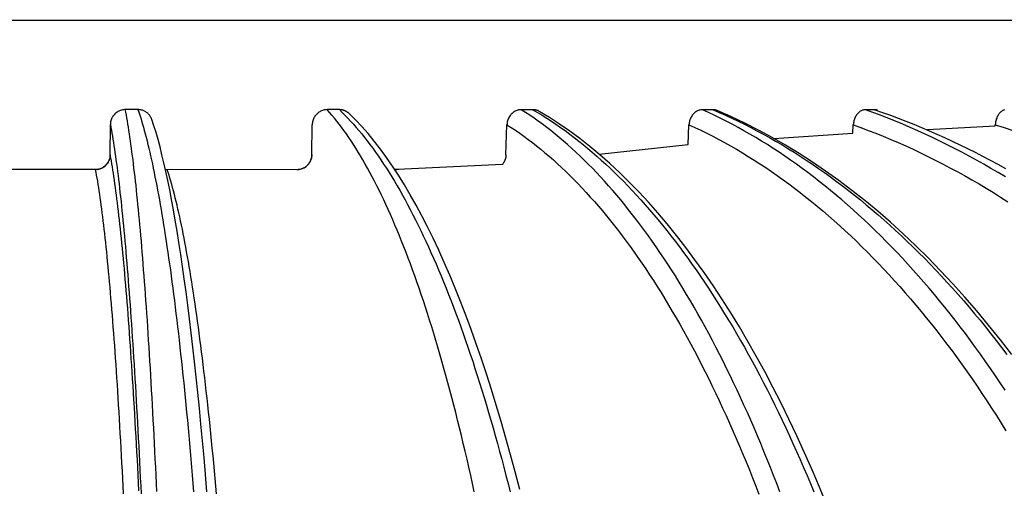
# Paper-space layout '113851LD001' of a CAD drawing. Header units: feet. Extents: x 0 to 34, y 0 to 22.
# Tile 27 of 74: x 6.4774 to 6.6397, y 10.8604 to 10.9376. Entities that reach past the tile are written whole.
import ezdxf

# ---------------------------------------------------------------- set-up
doc = ezdxf.new("R2010")
doc.units = ezdxf.units.FT
doc.header["$MEASUREMENT"] = 0
doc.layers.add('LT_P_Text', color=7, linetype='Continuous')

psp = doc.layouts.new('113851LD001')

# ---------------------------------------------------------------- linework, layer by layer
at = {"layer": 'LT_P_Text', "color": 4}
for p, q in [((6.30052, 10.93758), (6.66597, 10.93748)), ((6.49689, 10.92279), (6.49481, 10.92279)), ((6.5301, 10.92278), (6.52807, 10.92278)), ((6.562, 10.92277), (6.56008, 10.92277)), ((6.59169, 10.92276), (6.58994, 10.92276)), ((6.61835, 10.92275), (6.61681, 10.92275)), ((6.49232, 10.91535), (6.49234, 10.92031)), ((6.52553, 10.91534), (6.52562, 10.9203)), ((6.55756, 10.91534), (6.55772, 10.92029)), ((6.58758, 10.91702), (6.58773, 10.92029)), ((6.60173, 10.91801), (6.61474, 10.91892)), ((6.61474, 10.91892), (6.61481, 10.92028)), ((6.62704, 10.91953), (6.6382, 10.92009)), ((6.6382, 10.92009), (6.63821, 10.92027)), ((6.57292, 10.91544), (6.58758, 10.91702)), ((6.49022, 10.91292), (6.4679, 10.91293)), ((6.50141, 10.91296), (6.52344, 10.91291)), ((6.53919, 10.91295), (6.53988, 10.91295)), ((6.53934, 10.91288), (6.53923, 10.91288)), ((6.55697, 10.91372), (6.53969, 10.91291))]:
    psp.add_line(p, q, dxfattribs=at)
at = {"layer": 'LT_P_Text', "color": 4, "flags": 128}
for points in [[(6.49481, 10.92279), (6.49465, 10.92278), (6.49449, 10.92277), (6.49433, 10.92274), (6.49417, 10.9227), (6.49402, 10.92265), (6.49387, 10.9226), (6.49372, 10.92253), (6.49358, 10.92245), (6.49344, 10.92237), (6.49331, 10.92227), (6.49318, 10.92217), (6.49307, 10.92206), (6.49295, 10.92194), (6.49285, 10.92182), (6.49276, 10.92168), (6.49267, 10.92155), (6.4926, 10.9214), (6.49253, 10.92126), (6.49247, 10.92111), (6.49243, 10.92095), (6.49239, 10.92079), (6.49236, 10.92063), (6.49235, 10.92047), (6.49234, 10.92031)], [(6.50001, 10.85988), (6.49995, 10.86123), (6.49988, 10.86257), (6.49982, 10.8639), (6.49975, 10.86522), (6.49969, 10.86653), (6.49962, 10.86783), (6.49956, 10.86912), (6.49949, 10.87039), (6.49942, 10.87166), (6.49936, 10.87291), (6.49929, 10.87416), (6.49922, 10.87539), (6.49915, 10.87661), (6.49908, 10.87782), (6.49901, 10.87901), (6.49894, 10.88019), (6.49887, 10.88137), (6.4988, 10.88252), (6.49873, 10.88367), (6.49865, 10.8848), (6.49858, 10.88592), (6.49851, 10.88703), (6.49844, 10.88813), (6.49836, 10.88921), (6.49829, 10.89028), (6.49821, 10.89133), (6.49814, 10.89237), (6.49806, 10.8934), (6.49799, 10.89442), (6.49791, 10.89542), (6.49783, 10.8964), (6.49776, 10.89738), (6.49768, 10.89833), (6.4976, 10.89928), (6.49753, 10.90021), (6.49745, 10.90113), (6.49737, 10.90203), (6.49729, 10.90292), (6.49721, 10.90379), (6.49713, 10.90465), (6.49705, 10.9055), (6.49697, 10.90633), (6.49689, 10.90714), (6.49681, 10.90795), (6.49673, 10.90873), (6.49665, 10.9095), (6.49657, 10.91026), (6.49649, 10.911), (6.49641, 10.91173), (6.49632, 10.91245), (6.49624, 10.91315), (6.49616, 10.91383), (6.49608, 10.9145), (6.49599, 10.91516), (6.49591, 10.9158), (6.49583, 10.91643), (6.49574, 10.91704), (6.49566, 10.91764), (6.49558, 10.91822), (6.49549, 10.91879), (6.49541, 10.91934), (6.49532, 10.91988), (6.49524, 10.9204), (6.49515, 10.92091), (6.49507, 10.9214), (6.49498, 10.92188), (6.4949, 10.92234), (6.49481, 10.92279)], [(6.49919, 10.92113), (6.49915, 10.92125), (6.4991, 10.92137), (6.49904, 10.92148), (6.49898, 10.92159), (6.49891, 10.9217), (6.49884, 10.9218), (6.49876, 10.9219), (6.49868, 10.92199), (6.49859, 10.92209), (6.4985, 10.92217), (6.49841, 10.92225), (6.49831, 10.92233), (6.4982, 10.9224), (6.4981, 10.92246), (6.49798, 10.92252), (6.49787, 10.92258), (6.49775, 10.92263), (6.49763, 10.92267), (6.49751, 10.9227), (6.49739, 10.92273), (6.49727, 10.92276), (6.49714, 10.92277), (6.49701, 10.92278), (6.49689, 10.92279)], [(6.49689, 10.92279), (6.49704, 10.92234), (6.49719, 10.92188), (6.49734, 10.9214), (6.49749, 10.92091), (6.49764, 10.9204), (6.49779, 10.91987), (6.49794, 10.91934), (6.49809, 10.91878), (6.49824, 10.91822), (6.49839, 10.91763), (6.49853, 10.91704), (6.49868, 10.91643), (6.49883, 10.9158), (6.49897, 10.91516), (6.49912, 10.9145), (6.49927, 10.91383), (6.49941, 10.91315), (6.49956, 10.91245), (6.4997, 10.91173), (6.49985, 10.911), (6.49999, 10.91026), (6.50013, 10.9095), (6.50028, 10.90873), (6.50042, 10.90794), (6.50056, 10.90714), (6.5007, 10.90633), (6.50084, 10.9055), (6.50098, 10.90465), (6.50112, 10.90379), (6.50126, 10.90292), (6.5014, 10.90203), (6.50154, 10.90113), (6.50168, 10.90021), (6.50182, 10.89928), (6.50195, 10.89833), (6.50209, 10.89737), (6.50223, 10.8964), (6.50236, 10.89541), (6.5025, 10.89441), (6.50263, 10.8934), (6.50276, 10.89237), (6.5029, 10.89133), (6.50303, 10.89027), (6.50316, 10.88921), (6.50329, 10.88813), (6.50342, 10.88703), (6.50355, 10.88592), (6.50368, 10.8848), (6.5038, 10.88367), (6.50393, 10.88252), (6.50406, 10.88136), (6.50418, 10.88019), (6.50431, 10.87901), (6.50443, 10.87781), (6.50455, 10.87661), (6.50468, 10.87539), (6.5048, 10.87416), (6.50492, 10.87291), (6.50504, 10.87166), (6.50516, 10.87039), (6.50527, 10.86912), (6.50539, 10.86783), (6.50551, 10.86653), (6.50562, 10.86522), (6.50574, 10.8639), (6.50585, 10.86257), (6.50596, 10.86123), (6.50607, 10.85987)], [(6.52807, 10.92278), (6.52792, 10.92277), (6.52776, 10.92276), (6.5276, 10.92273), (6.52745, 10.92269), (6.5273, 10.92265), (6.52715, 10.92259), (6.527, 10.92252), (6.52686, 10.92244), (6.52673, 10.92236), (6.5266, 10.92226), (6.52648, 10.92216), (6.52636, 10.92205), (6.52625, 10.92193), (6.52615, 10.92181), (6.52605, 10.92168), (6.52597, 10.92154), (6.52589, 10.9214), (6.52582, 10.92125), (6.52577, 10.9211), (6.52572, 10.92094), (6.52568, 10.92078), (6.52565, 10.92062), (6.52563, 10.92046), (6.52562, 10.9203)], [(6.55233, 10.85986), (6.55204, 10.86121), (6.55174, 10.86255), (6.55144, 10.86389), (6.55114, 10.86521), (6.55084, 10.86652), (6.55053, 10.86782), (6.55022, 10.8691), (6.54991, 10.87038), (6.54959, 10.87165), (6.54928, 10.8729), (6.54896, 10.87414), (6.54864, 10.87537), (6.54832, 10.87659), (6.54799, 10.8778), (6.54767, 10.879), (6.54734, 10.88018), (6.54701, 10.88135), (6.54667, 10.88251), (6.54634, 10.88366), (6.546, 10.88479), (6.54566, 10.88591), (6.54532, 10.88702), (6.54498, 10.88811), (6.54463, 10.8892), (6.54429, 10.89026), (6.54394, 10.89132), (6.54359, 10.89236), (6.54323, 10.89339), (6.54288, 10.8944), (6.54253, 10.8954), (6.54217, 10.89639), (6.54181, 10.89736), (6.54145, 10.89832), (6.54109, 10.89927), (6.54073, 10.9002), (6.54036, 10.90112), (6.54, 10.90202), (6.53963, 10.90291), (6.53926, 10.90378), (6.53889, 10.90464), (6.53852, 10.90549), (6.53815, 10.90632), (6.53777, 10.90713), (6.5374, 10.90793), (6.53702, 10.90872), (6.53665, 10.90949), (6.53627, 10.91025), (6.53589, 10.91099), (6.53551, 10.91172), (6.53513, 10.91244), (6.53474, 10.91314), (6.53436, 10.91382), (6.53397, 10.91449), (6.53359, 10.91515), (6.5332, 10.91579), (6.53281, 10.91642), (6.53242, 10.91703), (6.53203, 10.91763), (6.53164, 10.91821), (6.53125, 10.91878), (6.53085, 10.91933), (6.53046, 10.91987), (6.53006, 10.92039), (6.52967, 10.9209), (6.52927, 10.92139), (6.52887, 10.92187), (6.52847, 10.92233), (6.52807, 10.92278)], [(6.53169, 10.92214), (6.53163, 10.92219), (6.53158, 10.92224), (6.53152, 10.92228), (6.53146, 10.92233), (6.5314, 10.92237), (6.53134, 10.92241), (6.53128, 10.92245), (6.53122, 10.92249), (6.53115, 10.92252), (6.53109, 10.92255), (6.53102, 10.92258), (6.53096, 10.92261), (6.53089, 10.92264), (6.53082, 10.92266), (6.53075, 10.92268), (6.53068, 10.9227), (6.53061, 10.92272), (6.53054, 10.92274), (6.53046, 10.92275), (6.53039, 10.92276), (6.53032, 10.92277), (6.53025, 10.92277), (6.53017, 10.92278), (6.5301, 10.92278)], [(6.5301, 10.92278), (6.53056, 10.92233), (6.53102, 10.92187), (6.53149, 10.92139), (6.53195, 10.9209), (6.53241, 10.92039), (6.53286, 10.91986), (6.53332, 10.91933), (6.53378, 10.91877), (6.53423, 10.91821), (6.53469, 10.91762), (6.53514, 10.91703), (6.53559, 10.91641), (6.53605, 10.91579), (6.5365, 10.91515), (6.53694, 10.91449), (6.53739, 10.91382), (6.53784, 10.91313), (6.53828, 10.91243), (6.53872, 10.91172), (6.53917, 10.91099), (6.53961, 10.91025), (6.54004, 10.90949), (6.54048, 10.90872), (6.54092, 10.90793), (6.54135, 10.90713), (6.54179, 10.90631), (6.54222, 10.90548), (6.54265, 10.90464), (6.54308, 10.90378), (6.5435, 10.9029), (6.54393, 10.90202), (6.54436, 10.90111), (6.54478, 10.9002), (6.5452, 10.89927), (6.54562, 10.89832), (6.54604, 10.89736), (6.54645, 10.89639), (6.54687, 10.8954), (6.54728, 10.8944), (6.54769, 10.89339), (6.5481, 10.89236), (6.5485, 10.89132), (6.54891, 10.89026), (6.54931, 10.88919), (6.54971, 10.88811), (6.55011, 10.88702), (6.55051, 10.88591), (6.5509, 10.88479), (6.55129, 10.88365), (6.55168, 10.88251), (6.55207, 10.88135), (6.55245, 10.88018), (6.55283, 10.879), (6.55321, 10.8778), (6.55359, 10.87659), (6.55396, 10.87537), (6.55433, 10.87414), (6.5547, 10.8729), (6.55507, 10.87164), (6.55543, 10.87038), (6.5558, 10.8691), (6.55615, 10.86781), (6.55651, 10.86651), (6.55686, 10.8652), (6.55721, 10.86388), (6.55756, 10.86255), (6.55791, 10.86121), (6.55825, 10.85986)], [(6.55983, 10.86025), (6.55908, 10.86312), (6.55833, 10.86594), (6.55755, 10.8687), (6.55677, 10.87142), (6.55597, 10.87409), (6.55517, 10.8767), (6.55434, 10.87926), (6.55351, 10.88176), (6.55267, 10.8842), (6.55181, 10.88659), (6.55095, 10.88892), (6.55007, 10.89118), (6.54919, 10.89339), (6.54829, 10.89554), (6.54738, 10.89762), (6.54647, 10.89964), (6.54555, 10.90159), (6.54462, 10.90348), (6.54367, 10.90531), (6.54273, 10.90707), (6.54177, 10.90876), (6.54081, 10.91039), (6.53983, 10.91196), (6.53885, 10.91346), (6.53785, 10.9149), (6.53685, 10.91627), (6.53584, 10.91758), (6.53482, 10.91882), (6.53378, 10.91999), (6.53274, 10.9211), (6.53169, 10.92214)], [(6.56008, 10.92277), (6.55993, 10.92276), (6.55978, 10.92275), (6.55964, 10.92272), (6.55949, 10.92268), (6.55934, 10.92264), (6.5592, 10.92258), (6.55906, 10.92251), (6.55893, 10.92244), (6.5588, 10.92235), (6.55868, 10.92226), (6.55856, 10.92215), (6.55844, 10.92204), (6.55834, 10.92192), (6.55824, 10.9218), (6.55815, 10.92167), (6.55806, 10.92153), (6.55799, 10.92139), (6.55792, 10.92124), (6.55787, 10.92109), (6.55782, 10.92093), (6.55778, 10.92078), (6.55775, 10.92062), (6.55773, 10.92046), (6.55772, 10.92029)], [(6.60272, 10.85985), (6.6022, 10.8612), (6.60168, 10.86254), (6.60115, 10.86387), (6.60062, 10.86519), (6.60009, 10.8665), (6.59955, 10.8678), (6.599, 10.86909), (6.59846, 10.87037), (6.59791, 10.87163), (6.59735, 10.87289), (6.59679, 10.87413), (6.59623, 10.87536), (6.59566, 10.87658), (6.59509, 10.87779), (6.59452, 10.87898), (6.59394, 10.88017), (6.59336, 10.88134), (6.59277, 10.8825), (6.59218, 10.88364), (6.59159, 10.88478), (6.59099, 10.8859), (6.59039, 10.88701), (6.58979, 10.8881), (6.58918, 10.88918), (6.58857, 10.89025), (6.58796, 10.89131), (6.58734, 10.89235), (6.58673, 10.89338), (6.5861, 10.89439), (6.58548, 10.89539), (6.58485, 10.89638), (6.58422, 10.89735), (6.58359, 10.89831), (6.58295, 10.89925), (6.58232, 10.90019), (6.58168, 10.9011), (6.58103, 10.90201), (6.58039, 10.90289), (6.57974, 10.90377), (6.57909, 10.90463), (6.57844, 10.90547), (6.57778, 10.9063), (6.57713, 10.90712), (6.57647, 10.90792), (6.57581, 10.90871), (6.57515, 10.90948), (6.57448, 10.91024), (6.57382, 10.91098), (6.57315, 10.91171), (6.57248, 10.91242), (6.5718, 10.91312), (6.57113, 10.91381), (6.57045, 10.91448), (6.56977, 10.91514), (6.56909, 10.91578), (6.56841, 10.9164), (6.56772, 10.91702), (6.56703, 10.91761), (6.56635, 10.9182), (6.56566, 10.91876), (6.56496, 10.91932), (6.56427, 10.91986), (6.56358, 10.92038), (6.56288, 10.92089), (6.56218, 10.92138), (6.56148, 10.92186), (6.56078, 10.92232), (6.56008, 10.92277)], [(6.56303, 10.92249), (6.56299, 10.92251), (6.56295, 10.92254), (6.56291, 10.92256), (6.56287, 10.92258), (6.56283, 10.92259), (6.56279, 10.92261), (6.56275, 10.92263), (6.5627, 10.92264), (6.56266, 10.92266), (6.56262, 10.92267), (6.56258, 10.92269), (6.56253, 10.9227), (6.56249, 10.92271), (6.56245, 10.92272), (6.5624, 10.92273), (6.56236, 10.92274), (6.56231, 10.92274), (6.56227, 10.92275), (6.56222, 10.92276), (6.56218, 10.92276), (6.56214, 10.92276), (6.56209, 10.92277), (6.56205, 10.92277), (6.562, 10.92277)], [(6.562, 10.92277), (6.56276, 10.92232), (6.56352, 10.92186), (6.56428, 10.92138), (6.56504, 10.92089), (6.5658, 10.92038), (6.56655, 10.91985), (6.5673, 10.91932), (6.56806, 10.91876), (6.5688, 10.9182), (6.56955, 10.91761), (6.5703, 10.91702), (6.57104, 10.9164), (6.57179, 10.91578), (6.57253, 10.91513), (6.57326, 10.91448), (6.574, 10.91381), (6.57473, 10.91312), (6.57546, 10.91242), (6.57619, 10.91171), (6.57692, 10.91098), (6.57764, 10.91024), (6.57837, 10.90948), (6.57908, 10.90871), (6.5798, 10.90792), (6.58052, 10.90712), (6.58123, 10.9063), (6.58194, 10.90547), (6.58265, 10.90463), (6.58336, 10.90377), (6.58406, 10.90289), (6.58476, 10.902), (6.58546, 10.9011), (6.58615, 10.90018), (6.58685, 10.89925), (6.58754, 10.89831), (6.58822, 10.89735), (6.58891, 10.89638), (6.58959, 10.89539), (6.59027, 10.89439), (6.59094, 10.89337), (6.59162, 10.89235), (6.59229, 10.8913), (6.59295, 10.89025), (6.59361, 10.88918), (6.59427, 10.8881), (6.59493, 10.887), (6.59558, 10.8859), (6.59623, 10.88478), (6.59687, 10.88364), (6.59751, 10.8825), (6.59815, 10.88134), (6.59878, 10.88017), (6.59941, 10.87898), (6.60003, 10.87779), (6.60065, 10.87658), (6.60127, 10.87536), (6.60188, 10.87413), (6.60249, 10.87289), (6.60309, 10.87163), (6.60369, 10.87037), (6.60428, 10.86909), (6.60487, 10.8678), (6.60546, 10.8665), (6.60604, 10.86519), (6.60662, 10.86387), (6.60719, 10.86254), (6.60776, 10.8612), (6.60832, 10.85985)], [(6.61047, 10.85767), (6.60926, 10.86059), (6.60803, 10.86346), (6.60678, 10.86629), (6.60551, 10.86906), (6.60421, 10.87179), (6.6029, 10.87446), (6.60156, 10.87708), (6.60021, 10.87965), (6.59883, 10.88216), (6.59744, 10.88461), (6.59603, 10.88701), (6.5946, 10.88934), (6.59315, 10.89162), (6.59169, 10.89383), (6.59021, 10.89598), (6.58872, 10.89807), (6.58721, 10.90009), (6.58568, 10.90205), (6.58415, 10.90395), (6.5826, 10.90578), (6.58104, 10.90754), (6.57946, 10.90923), (6.57788, 10.91086), (6.57628, 10.91242), (6.57467, 10.91391), (6.57304, 10.91534), (6.5714, 10.91671), (6.56975, 10.918), (6.56808, 10.91923), (6.56641, 10.92039), (6.56472, 10.92148), (6.56303, 10.92249)], [(6.58994, 10.92276), (6.5898, 10.92276), (6.58966, 10.92274), (6.58953, 10.92271), (6.58939, 10.92268), (6.58926, 10.92263), (6.58913, 10.92257), (6.589, 10.9225), (6.58887, 10.92243), (6.58875, 10.92234), (6.58864, 10.92225), (6.58853, 10.92214), (6.58842, 10.92203), (6.58832, 10.92192), (6.58823, 10.92179), (6.58815, 10.92166), (6.58807, 10.92152), (6.588, 10.92138), (6.58793, 10.92123), (6.58788, 10.92108), (6.58783, 10.92093), (6.58779, 10.92077), (6.58776, 10.92061), (6.58774, 10.92045), (6.58773, 10.92029)], [(6.63986, 10.87657), (6.63905, 10.87778), (6.63825, 10.87897), (6.63744, 10.88016), (6.63662, 10.88133), (6.6358, 10.88249), (6.63497, 10.88363), (6.63414, 10.88477), (6.6333, 10.88589), (6.63246, 10.88699), (6.63162, 10.88809), (6.63077, 10.88917), (6.62991, 10.89024), (6.62905, 10.89129), (6.62819, 10.89234), (6.62732, 10.89336), (6.62645, 10.89438), (6.62557, 10.89538), (6.62469, 10.89637), (6.62381, 10.89734), (6.62292, 10.8983), (6.62203, 10.89924), (6.62113, 10.90017), (6.62023, 10.90109), (6.61933, 10.90199), (6.61843, 10.90288), (6.61752, 10.90376), (6.61661, 10.90462), (6.61569, 10.90546), (6.61477, 10.90629), (6.61385, 10.90711), (6.61293, 10.90791), (6.612, 10.9087), (6.61107, 10.90947), (6.61014, 10.91023), (6.60921, 10.91097), (6.60827, 10.9117), (6.60733, 10.91241), (6.60638, 10.91311), (6.60544, 10.9138), (6.60448, 10.91447), (6.60353, 10.91513), (6.60258, 10.91577), (6.60162, 10.91639), (6.60066, 10.91701), (6.59969, 10.9176), (6.59873, 10.91819), (6.59776, 10.91876), (6.59679, 10.91931), (6.59582, 10.91985), (6.59484, 10.92037), (6.59386, 10.92088), (6.59288, 10.92137), (6.5919, 10.92185), (6.59092, 10.92231), (6.58994, 10.92276)], [(6.59237, 10.92262), (6.59234, 10.92264), (6.59231, 10.92265), (6.59229, 10.92266), (6.59226, 10.92267), (6.59223, 10.92267), (6.5922, 10.92268), (6.59218, 10.92269), (6.59215, 10.9227), (6.59212, 10.92271), (6.59209, 10.92271), (6.59206, 10.92272), (6.59204, 10.92273), (6.59201, 10.92273), (6.59198, 10.92274), (6.59195, 10.92274), (6.59192, 10.92275), (6.5919, 10.92275), (6.59187, 10.92275), (6.59184, 10.92275), (6.59181, 10.92276), (6.59178, 10.92276), (6.59175, 10.92276), (6.59172, 10.92276), (6.59169, 10.92276)], [(6.59169, 10.92276), (6.59273, 10.92231), (6.59377, 10.92185), (6.59481, 10.92137), (6.59584, 10.92088), (6.59687, 10.92037), (6.5979, 10.91985), (6.59893, 10.91931), (6.59996, 10.91875), (6.60098, 10.91819), (6.602, 10.9176), (6.60302, 10.91701), (6.60403, 10.91639), (6.60505, 10.91577), (6.60605, 10.91512), (6.60706, 10.91447), (6.60807, 10.9138), (6.60907, 10.91311), (6.61006, 10.91241), (6.61106, 10.9117), (6.61205, 10.91097), (6.61304, 10.91023), (6.61402, 10.90947), (6.615, 10.9087), (6.61598, 10.90791), (6.61696, 10.90711), (6.61793, 10.90629), (6.6189, 10.90546), (6.61987, 10.90462), (6.62083, 10.90376), (6.62179, 10.90288), (6.62275, 10.90199), (6.6237, 10.90109), (6.62465, 10.90017), (6.62559, 10.89924), (6.62654, 10.8983), (6.62747, 10.89734), (6.62841, 10.89636), (6.62934, 10.89538), (6.63026, 10.89438), (6.63118, 10.89336), (6.6321, 10.89233), (6.63301, 10.89129), (6.63392, 10.89024), (6.63482, 10.88917), (6.63572, 10.88809), (6.63662, 10.88699), (6.6375, 10.88588), (6.63839, 10.88476), (6.63927, 10.88363), (6.64014, 10.88248)], [(6.64096, 10.88244), (6.63906, 10.8849), (6.63713, 10.88729), (6.63518, 10.88963), (6.63321, 10.8919), (6.63122, 10.89412), (6.6292, 10.89626), (6.62717, 10.89835), (6.62511, 10.90037), (6.62304, 10.90233), (6.62095, 10.90422), (6.61884, 10.90604), (6.61672, 10.90779), (6.61458, 10.90948), (6.61243, 10.9111), (6.61026, 10.91265), (6.60807, 10.91414), (6.60587, 10.91556), (6.60365, 10.91691), (6.60142, 10.91819), (6.59917, 10.9194), (6.59692, 10.92055), (6.59465, 10.92162), (6.59237, 10.92262)], [(6.61681, 10.92275), (6.61668, 10.92275), (6.61656, 10.92273), (6.61644, 10.92271), (6.61632, 10.92267), (6.6162, 10.92262), (6.61609, 10.92256), (6.61597, 10.9225), (6.61586, 10.92242), (6.61575, 10.92233), (6.61565, 10.92224), (6.61555, 10.92214), (6.61546, 10.92203), (6.61537, 10.92191), (6.61528, 10.92178), (6.6152, 10.92165), (6.61513, 10.92151), (6.61507, 10.92137), (6.61501, 10.92122), (6.61496, 10.92107), (6.61491, 10.92092), (6.61488, 10.92076), (6.61485, 10.9206), (6.61483, 10.92044), (6.61481, 10.92028)], [(6.63989, 10.91169), (6.6387, 10.9124), (6.63751, 10.9131), (6.63632, 10.91379), (6.63512, 10.91446), (6.63392, 10.91512), (6.63272, 10.91576), (6.63151, 10.91639), (6.6303, 10.917), (6.62909, 10.9176), (6.62787, 10.91818), (6.62665, 10.91875), (6.62543, 10.9193), (6.62421, 10.91984), (6.62298, 10.92036), (6.62175, 10.92087), (6.62052, 10.92136), (6.61928, 10.92184), (6.61804, 10.92231), (6.6168, 10.92275)], [(6.61878, 10.92268), (6.61876, 10.92269), (6.61875, 10.92269), (6.61873, 10.9227), (6.61871, 10.9227), (6.61869, 10.92271), (6.61868, 10.92271), (6.61866, 10.92272), (6.61864, 10.92272), (6.61862, 10.92273), (6.61861, 10.92273), (6.61859, 10.92273), (6.61857, 10.92274), (6.61855, 10.92274), (6.61853, 10.92274), (6.61852, 10.92274), (6.6185, 10.92275), (6.61848, 10.92275), (6.61846, 10.92275), (6.61844, 10.92275), (6.61842, 10.92275), (6.61841, 10.92275), (6.61839, 10.92275), (6.61837, 10.92275), (6.61835, 10.92275)], [(6.61835, 10.92275), (6.61964, 10.92231), (6.62093, 10.92184), (6.62221, 10.92136), (6.62349, 10.92087), (6.62477, 10.92036), (6.62604, 10.91984), (6.62732, 10.9193), (6.62859, 10.91875), (6.62986, 10.91818), (6.63112, 10.9176), (6.63238, 10.917), (6.63364, 10.91638), (6.63489, 10.91576), (6.63614, 10.91512), (6.63739, 10.91446), (6.63864, 10.91379), (6.63988, 10.9131)], [(6.63973, 10.92273), (6.63963, 10.9227), (6.63953, 10.92266), (6.63943, 10.92262), (6.63933, 10.92256), (6.63923, 10.92249), (6.63913, 10.92241), (6.63904, 10.92233), (6.63895, 10.92223), (6.63887, 10.92213), (6.63879, 10.92202), (6.63871, 10.9219), (6.63864, 10.92178), (6.63857, 10.92165), (6.6385, 10.92151), (6.63845, 10.92137), (6.63839, 10.92122), (6.63835, 10.92107), (6.63831, 10.92091), (6.63827, 10.92075), (6.63825, 10.92059), (6.63823, 10.92043), (6.63821, 10.92027)], [(6.50827, 10.85986), (6.50803, 10.86271), (6.50778, 10.86551), (6.50753, 10.86826), (6.50728, 10.87096), (6.50702, 10.87361), (6.50676, 10.8762), (6.50649, 10.87874), (6.50622, 10.88123), (6.50595, 10.88365), (6.50567, 10.88602), (6.50539, 10.88833), (6.50511, 10.89058), (6.50482, 10.89276), (6.50453, 10.89489), (6.50424, 10.89695), (6.50395, 10.89895), (6.50365, 10.90088), (6.50335, 10.90275), (6.50304, 10.90455), (6.50274, 10.90629), (6.50243, 10.90796), (6.50212, 10.90957), (6.50181, 10.91111), (6.50149, 10.91259), (6.50117, 10.914), (6.50085, 10.91535), (6.50053, 10.91664), (6.5002, 10.91786), (6.49987, 10.91901), (6.49953, 10.92011), (6.49919, 10.92113)], [(6.49234, 10.92031), (6.49243, 10.91986), (6.49251, 10.91939), (6.4926, 10.91891), (6.49268, 10.91842), (6.49277, 10.9179), (6.49285, 10.91738), (6.49294, 10.91683), (6.49302, 10.91628), (6.4931, 10.9157), (6.49319, 10.91511), (6.49327, 10.91451), (6.49336, 10.91389), (6.49344, 10.91326), (6.49352, 10.91261), (6.49361, 10.91195), (6.49369, 10.91127), (6.49377, 10.91058), (6.49385, 10.90988), (6.49393, 10.90915), (6.49402, 10.90842), (6.4941, 10.90767), (6.49418, 10.9069), (6.49426, 10.90612), (6.49434, 10.90533), (6.49442, 10.90452), (6.4945, 10.90369), (6.49458, 10.90285), (6.49466, 10.902), (6.49474, 10.90113), (6.49482, 10.90025), (6.4949, 10.89935), (6.49497, 10.89844), (6.49505, 10.89751), (6.49513, 10.89657), (6.49521, 10.89562), (6.49528, 10.89465), (6.49536, 10.89366), (6.49544, 10.89267), (6.49551, 10.89165), (6.49559, 10.89063), (6.49566, 10.88959), (6.49574, 10.88854), (6.49581, 10.88747), (6.49589, 10.88639), (6.49596, 10.8853), (6.49603, 10.88419), (6.49611, 10.88307), (6.49618, 10.88194), (6.49625, 10.8808), (6.49632, 10.87964), (6.49639, 10.87847), (6.49646, 10.87729), (6.49653, 10.87609), (6.4966, 10.87488), (6.49667, 10.87366), (6.49674, 10.87243), (6.49681, 10.87119), (6.49688, 10.86993), (6.49694, 10.86867), (6.49701, 10.86739), (6.49708, 10.8661), (6.49714, 10.8648), (6.49721, 10.86349), (6.49727, 10.86217), (6.49734, 10.86083), (6.4974, 10.85949)], [(6.55772, 10.92029), (6.55842, 10.91984), (6.55912, 10.91938), (6.55982, 10.91889), (6.56052, 10.9184), (6.56122, 10.91788), (6.56191, 10.91736), (6.56261, 10.91681), (6.5633, 10.91625), (6.56399, 10.91568), (6.56468, 10.91509), (6.56537, 10.91449), (6.56605, 10.91387), (6.56673, 10.91324), (6.56742, 10.91259), (6.5681, 10.91193), (6.56877, 10.91125), (6.56945, 10.91056), (6.57012, 10.90985), (6.57079, 10.90913), (6.57146, 10.90839), (6.57213, 10.90764), (6.57279, 10.90688), (6.57346, 10.9061), (6.57412, 10.9053), (6.57477, 10.90449), (6.57543, 10.90367), (6.57609, 10.90283), (6.57674, 10.90198), (6.57739, 10.90111), (6.57803, 10.90022), (6.57868, 10.89933), (6.57932, 10.89841), (6.57996, 10.89749), (6.5806, 10.89655), (6.58123, 10.89559), (6.58187, 10.89462), (6.5825, 10.89364), (6.58312, 10.89264), (6.58375, 10.89163), (6.58437, 10.8906), (6.58498, 10.88956), (6.5856, 10.88851), (6.58621, 10.88745), (6.58682, 10.88637), (6.58742, 10.88527), (6.58802, 10.88417), (6.58862, 10.88305), (6.58922, 10.88192), (6.58981, 10.88077), (6.59039, 10.87961), (6.59098, 10.87844), (6.59156, 10.87726), (6.59214, 10.87606), (6.59271, 10.87486), (6.59328, 10.87364), (6.59384, 10.8724), (6.5944, 10.87116), (6.59496, 10.86991), (6.59551, 10.86864), (6.59606, 10.86736), (6.5966, 10.86607), (6.59714, 10.86477), (6.59768, 10.86346), (6.59821, 10.86214), (6.59874, 10.8608), (6.59926, 10.85946)], [(6.58773, 10.92029), (6.58871, 10.91983), (6.5897, 10.91937), (6.59068, 10.91888), (6.59166, 10.91839), (6.59264, 10.91787), (6.59361, 10.91735), (6.59459, 10.9168), (6.59556, 10.91624), (6.59653, 10.91567), (6.59749, 10.91508), (6.59846, 10.91448), (6.59942, 10.91386), (6.60038, 10.91323), (6.60134, 10.91258), (6.60229, 10.91192), (6.60324, 10.91124), (6.60419, 10.91055), (6.60513, 10.90984), (6.60607, 10.90912), (6.60701, 10.90838), (6.60795, 10.90763), (6.60888, 10.90687), (6.60981, 10.90609), (6.61074, 10.90529), (6.61166, 10.90448), (6.61258, 10.90366), (6.6135, 10.90282), (6.61441, 10.90197), (6.61532, 10.9011), (6.61623, 10.90021), (6.61714, 10.89931), (6.61804, 10.8984), (6.61894, 10.89748), (6.61983, 10.89653), (6.62072, 10.89558), (6.62161, 10.89461), (6.62249, 10.89363), (6.62337, 10.89263), (6.62425, 10.89162), (6.62512, 10.89059), (6.62598, 10.88955), (6.62685, 10.8885), (6.6277, 10.88743), (6.62856, 10.88635), (6.62941, 10.88526), (6.63025, 10.88416), (6.63109, 10.88304), (6.63192, 10.8819), (6.63275, 10.88076), (6.63358, 10.8796), (6.6344, 10.87843), (6.63521, 10.87725), (6.63602, 10.87605), (6.63682, 10.87484), (6.63762, 10.87362), (6.63841, 10.87239), (6.6392, 10.87115), (6.63998, 10.86989)], [(6.61481, 10.92028), (6.61605, 10.91983), (6.61729, 10.91936), (6.61853, 10.91888), (6.61976, 10.91838), (6.62099, 10.91787), (6.62222, 10.91734), (6.62345, 10.91679), (6.62467, 10.91624), (6.62589, 10.91566), (6.62711, 10.91507), (6.62833, 10.91447), (6.62954, 10.91385), (6.63074, 10.91322), (6.63195, 10.91257), (6.63315, 10.91191), (6.63435, 10.91123), (6.63554, 10.91054), (6.63673, 10.90983), (6.63792, 10.90911), (6.6391, 10.90837), (6.64028, 10.90762)], [(6.63821, 10.92027), (6.63967, 10.91982), (6.64113, 10.91935)], [(6.49232, 10.91535), (6.49231, 10.91521), (6.4923, 10.91506), (6.49228, 10.91492), (6.49225, 10.91478), (6.49221, 10.91464), (6.49216, 10.9145), (6.49211, 10.91437), (6.49204, 10.91423), (6.49197, 10.91411), (6.4919, 10.91398), (6.49181, 10.91387), (6.49172, 10.91375), (6.49162, 10.91365), (6.49152, 10.91354), (6.49141, 10.91345), (6.49129, 10.91336), (6.49117, 10.91328), (6.49105, 10.9132), (6.49092, 10.91314), (6.49078, 10.91308), (6.49065, 10.91303), (6.49051, 10.91298), (6.49037, 10.91295), (6.49022, 10.91292)], [(6.49233, 10.91528), (6.49233, 10.91529), (6.49233, 10.91529), (6.49233, 10.91529), (6.49233, 10.9153), (6.49233, 10.9153), (6.49233, 10.9153), (6.49233, 10.91531), (6.49233, 10.91531), (6.49233, 10.91531), (6.49233, 10.91532), (6.49233, 10.91532), (6.49233, 10.91532), (6.49233, 10.91532), (6.49233, 10.91533), (6.49232, 10.91533), (6.49232, 10.91533), (6.49232, 10.91534), (6.49232, 10.91534), (6.49232, 10.91534), (6.49232, 10.91534), (6.49232, 10.91535), (6.49232, 10.91535), (6.49232, 10.91535), (6.49232, 10.91535)], [(6.49705, 10.86), (6.49698, 10.86132), (6.49692, 10.86262), (6.49685, 10.8639), (6.49679, 10.86518), (6.49672, 10.86645), (6.49665, 10.8677), (6.49658, 10.86894), (6.49651, 10.87017), (6.49644, 10.87139), (6.49637, 10.87259), (6.4963, 10.87379), (6.49623, 10.87497), (6.49616, 10.87613), (6.49609, 10.87729), (6.49602, 10.87843), (6.49594, 10.87956), (6.49587, 10.88067), (6.4958, 10.88177), (6.49572, 10.88286), (6.49565, 10.88393), (6.49557, 10.88499), (6.4955, 10.88604), (6.49542, 10.88707), (6.49535, 10.88809), (6.49527, 10.88909), (6.4952, 10.89008), (6.49512, 10.89105), (6.49504, 10.89201), (6.49496, 10.89296), (6.49489, 10.89389), (6.49481, 10.89481), (6.49473, 10.89571), (6.49465, 10.8966), (6.49457, 10.89747), (6.49449, 10.89832), (6.49441, 10.89917), (6.49433, 10.89999), (6.49425, 10.9008), (6.49417, 10.9016), (6.49409, 10.90238), (6.49401, 10.90315), (6.49393, 10.9039), (6.49385, 10.90463), (6.49376, 10.90536), (6.49368, 10.90606), (6.4936, 10.90675), (6.49352, 10.90743), (6.49343, 10.90809), (6.49335, 10.90874), (6.49327, 10.90937), (6.49318, 10.90998), (6.4931, 10.91058), (6.49301, 10.91117), (6.49293, 10.91174), (6.49285, 10.91229), (6.49276, 10.91283), (6.49268, 10.91335), (6.49259, 10.91386), (6.49251, 10.91435), (6.49242, 10.91482), (6.49233, 10.91528)], [(6.52553, 10.91534), (6.52552, 10.9152), (6.52551, 10.91505), (6.52548, 10.91491), (6.52545, 10.91477), (6.52541, 10.91463), (6.52536, 10.91449), (6.52531, 10.91436), (6.52525, 10.91423), (6.52517, 10.9141), (6.5251, 10.91398), (6.52501, 10.91386), (6.52492, 10.91374), (6.52482, 10.91364), (6.52472, 10.91353), (6.52461, 10.91344), (6.5245, 10.91335), (6.52438, 10.91327), (6.52425, 10.91319), (6.52413, 10.91313), (6.52399, 10.91307), (6.52386, 10.91302), (6.52372, 10.91297), (6.52358, 10.91294), (6.52344, 10.91291)], [(6.5256, 10.91528), (6.5256, 10.91528), (6.5256, 10.91528), (6.52559, 10.91529), (6.52559, 10.91529), (6.52559, 10.91529), (6.52558, 10.91529), (6.52558, 10.9153), (6.52558, 10.9153), (6.52558, 10.9153), (6.52557, 10.91531), (6.52557, 10.91531), (6.52557, 10.91531), (6.52556, 10.91532), (6.52556, 10.91532), (6.52556, 10.91532), (6.52555, 10.91532), (6.52555, 10.91533), (6.52555, 10.91533), (6.52555, 10.91533), (6.52554, 10.91533), (6.52554, 10.91534), (6.52554, 10.91534), (6.52553, 10.91534), (6.52553, 10.91534)], [(6.55756, 10.91534), (6.55755, 10.91526), (6.55755, 10.91519), (6.55754, 10.91512), (6.55753, 10.91505), (6.55752, 10.91498), (6.55751, 10.91491), (6.55749, 10.91484), (6.55748, 10.91477), (6.55746, 10.9147), (6.55744, 10.91463), (6.55742, 10.91456), (6.55739, 10.9145), (6.55737, 10.91443), (6.55734, 10.91436), (6.55731, 10.9143), (6.55728, 10.91423), (6.55725, 10.91417), (6.55721, 10.91411), (6.55718, 10.91405), (6.55714, 10.91399), (6.5571, 10.91393), (6.55706, 10.91387), (6.55702, 10.91381), (6.55697, 10.91372)], [(6.49022, 10.91292), (6.49021, 10.91292), (6.49019, 10.91292), (6.49018, 10.91292), (6.49016, 10.91291), (6.49015, 10.91291), (6.49013, 10.91291), (6.49012, 10.91291), (6.4901, 10.91291), (6.49009, 10.91291), (6.49007, 10.9129), (6.49006, 10.9129), (6.49004, 10.9129), (6.49003, 10.9129), (6.49001, 10.9129), (6.49, 10.9129), (6.48998, 10.9129), (6.48997, 10.9129), (6.48995, 10.9129), (6.48994, 10.9129), (6.48992, 10.9129), (6.48991, 10.9129), (6.48989, 10.9129), (6.48988, 10.9129), (6.48986, 10.9129)], [(6.48986, 10.9129), (6.48995, 10.91244), (6.49003, 10.91197), (6.49011, 10.91148), (6.4902, 10.91098), (6.49028, 10.91046), (6.49037, 10.90993), (6.49045, 10.90938), (6.49053, 10.90882), (6.49062, 10.90824), (6.4907, 10.90765), (6.49078, 10.90704), (6.49087, 10.90642), (6.49095, 10.90578), (6.49103, 10.90512), (6.49111, 10.90445), (6.4912, 10.90377), (6.49128, 10.90307), (6.49136, 10.90236), (6.49144, 10.90163), (6.49152, 10.90089), (6.4916, 10.90013), (6.49168, 10.89935), (6.49176, 10.89857), (6.49184, 10.89776), (6.49192, 10.89695), (6.492, 10.89611), (6.49208, 10.89526), (6.49216, 10.8944), (6.49223, 10.89352), (6.49231, 10.89263), (6.49239, 10.89172), (6.49247, 10.8908), (6.49254, 10.88987), (6.49262, 10.88892), (6.4927, 10.88795), (6.49277, 10.88697), (6.49285, 10.88598), (6.49292, 10.88497), (6.493, 10.88395), (6.49307, 10.88292), (6.49315, 10.88187), (6.49322, 10.88081), (6.49329, 10.87973), (6.49337, 10.87864), (6.49344, 10.87754), (6.49351, 10.87642), (6.49358, 10.87529), (6.49365, 10.87415), (6.49372, 10.873), (6.49379, 10.87183), (6.49386, 10.87065), (6.49393, 10.86946), (6.494, 10.86825), (6.49407, 10.86704), (6.49414, 10.86581), (6.4942, 10.86457), (6.49427, 10.86332), (6.49434, 10.86205), (6.4944, 10.86078), (6.49447, 10.85949)], [(6.50985, 10.85949), (6.50974, 10.86077), (6.50962, 10.86205), (6.5095, 10.86331), (6.50939, 10.86456), (6.50927, 10.8658), (6.50915, 10.86703), (6.50903, 10.86825), (6.5089, 10.86945), (6.50878, 10.87065), (6.50866, 10.87183), (6.50853, 10.87299), (6.50841, 10.87415), (6.50828, 10.87529), (6.50816, 10.87642), (6.50803, 10.87754), (6.5079, 10.87864), (6.50777, 10.87973), (6.50764, 10.8808), (6.50751, 10.88187), (6.50738, 10.88291), (6.50725, 10.88395), (6.50712, 10.88497), (6.50699, 10.88598), (6.50685, 10.88697), (6.50672, 10.88795), (6.50658, 10.88891), (6.50645, 10.88986), (6.50631, 10.8908), (6.50618, 10.89172), (6.50604, 10.89263), (6.5059, 10.89352), (6.50576, 10.8944), (6.50562, 10.89526), (6.50549, 10.89611), (6.50535, 10.89694), (6.50521, 10.89776), (6.50507, 10.89856), (6.50492, 10.89935), (6.50478, 10.90012), (6.50464, 10.90088), (6.5045, 10.90162), (6.50436, 10.90235), (6.50421, 10.90307), (6.50407, 10.90377), (6.50392, 10.90445), (6.50378, 10.90512), (6.50363, 10.90577), (6.50349, 10.90641), (6.50334, 10.90704), (6.5032, 10.90764), (6.50305, 10.90824), (6.5029, 10.90882), (6.50275, 10.90938), (6.50261, 10.90993), (6.50246, 10.91046), (6.50231, 10.91098), (6.50216, 10.91148), (6.50201, 10.91197), (6.50186, 10.91244), (6.50171, 10.91289)], [(6.52344, 10.91291), (6.52343, 10.91291), (6.52341, 10.91291), (6.5234, 10.91291), (6.52338, 10.91291), (6.52337, 10.9129), (6.52335, 10.9129), (6.52334, 10.9129), (6.52332, 10.9129), (6.52331, 10.9129), (6.52329, 10.9129), (6.52328, 10.91289), (6.52326, 10.91289), (6.52325, 10.91289), (6.52324, 10.91289), (6.52322, 10.91289), (6.52321, 10.91289), (6.52319, 10.91289), (6.52318, 10.91289), (6.52316, 10.91289), (6.52315, 10.91289), (6.52313, 10.91289), (6.52312, 10.91289), (6.5231, 10.91289), (6.52309, 10.91289)], [(6.53969, 10.91291), (6.53967, 10.91291), (6.53966, 10.9129), (6.53964, 10.9129), (6.53963, 10.9129), (6.53961, 10.9129), (6.5396, 10.9129), (6.53959, 10.9129), (6.53957, 10.91289), (6.53956, 10.91289), (6.53954, 10.91289), (6.53953, 10.91289), (6.53951, 10.91289), (6.5395, 10.91289), (6.53948, 10.91289), (6.53947, 10.91289), (6.53945, 10.91289), (6.53944, 10.91288), (6.53943, 10.91288), (6.53941, 10.91288), (6.5394, 10.91288), (6.53938, 10.91288), (6.53937, 10.91288), (6.53935, 10.91288), (6.53934, 10.91288)]]:
    psp.add_lwpolyline(points, dxfattribs=at)
at = {"layer": 'LT_P_Text', "color": 4}
for centre, major_axis, ratio, start_param, end_param in [((6.48988, 10.91528), (0.00241, 0.00046), 0.971611, 4.670365, 6.09025), ((6.5232, 10.91528), (0.00184, 0.00163), 0.950646, 4.114056, 5.533942)]:
    psp.add_ellipse(centre, major_axis=major_axis, ratio=ratio, start_param=start_param, end_param=end_param, dxfattribs=at)

doc.saveas('drawing.dxf')
